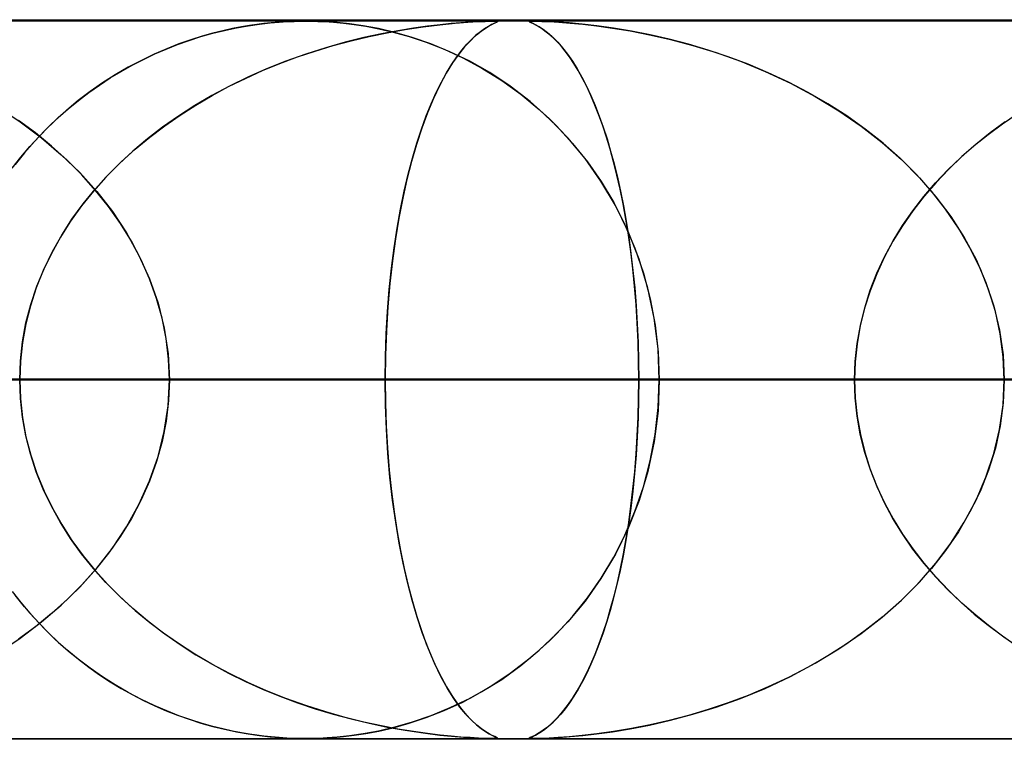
# Model space of a CAD drawing. Header units: millimetres. Extents: x -550 to 550, y -599 to 599.
# Tile 37 of 47: x 156 to 169, y 589 to 599. Entities that reach past the tile are written whole.
import ezdxf

# ---------------------------------------------------------------- set-up
doc = ezdxf.new("R2010")
doc.units = ezdxf.units.MM
doc.layers.add('HIDDEN', color=7, linetype='Continuous')
doc.layers.add('THICK', color=7, linetype='Continuous')

msp = doc.modelspace()

# ---------------------------------------------------------------- linework, layer by layer
at = {"layer": 'HIDDEN'}
for p, q in [((229.578, 598.99), (0, 598.99)), ((451, 598.99), (0, 598.99)), ((229.578, 598.99), (0, 598.99)), ((220.245, 598.98), (0, 598.98)), ((158.581, 598.876), (158.448, 598.846)), ((158.469, 598.851), (158.635, 598.886)), ((158.705, 598.9), (158.581, 598.876)), ((158.635, 598.886), (158.799, 598.916)), ((158.818, 598.919), (158.705, 598.9)), ((158.799, 598.916), (158.957, 598.939)), ((158.921, 598.934), (158.818, 598.919)), ((159.017, 598.946), (158.921, 598.934)), ((158.957, 598.939), (159.102, 598.955)), ((159.12, 598.957), (159.017, 598.946)), ((159.102, 598.955), (159.231, 598.966)), ((159.229, 598.966), (159.12, 598.957)), ((159.336, 598.973), (159.229, 598.966)), ((159.231, 598.966), (159.343, 598.973)), ((159.432, 598.977), (159.336, 598.973)), ((159.343, 598.973), (159.438, 598.977)), ((159.517, 598.979), (159.432, 598.977)), ((159.438, 598.977), (159.521, 598.979)), ((159.599, 598.98), (159.517, 598.979)), ((159.521, 598.979), (159.599, 598.98)), ((159.599, 598.98), (159.68, 598.979)), ((159.687, 598.979), (159.599, 598.98)), ((159.68, 598.979), (159.767, 598.977)), ((159.783, 598.977), (159.687, 598.979)), ((159.767, 598.977), (159.866, 598.973)), ((159.896, 598.971), (159.783, 598.977)), ((159.866, 598.973), (159.985, 598.965)), ((160.037, 598.961), (159.896, 598.971)), ((159.985, 598.965), (160.122, 598.953)), ((160.207, 598.943), (160.037, 598.961)), ((160.122, 598.953), (160.273, 598.934)), ((160.398, 598.915), (160.207, 598.943)), ((160.273, 598.934), (160.436, 598.909)), ((160.609, 598.876), (160.398, 598.915)), ((160.436, 598.909), (160.615, 598.875)), ((160.837, 598.823), (160.609, 598.876)), ((160.615, 598.875), (160.816, 598.828)), ((160.73, 598.819), (160.981, 598.864)), ((161.095, 598.882), (160.881, 598.847)), ((160.981, 598.864), (161.229, 598.901)), ((161.29, 598.909), (161.095, 598.882)), ((161.229, 598.901), (161.465, 598.93)), ((161.466, 598.93), (161.29, 598.909)), ((161.465, 598.93), (161.676, 598.951)), ((161.619, 598.946), (161.466, 598.93)), ((161.755, 598.958), (161.619, 598.946)), ((161.676, 598.951), (161.853, 598.965)), ((161.884, 598.967), (161.755, 598.958)), ((161.853, 598.965), (161.992, 598.973)), ((161.999, 598.973), (161.884, 598.967)), ((161.992, 598.973), (162.093, 598.977)), ((162.093, 598.977), (161.999, 598.973)), ((162.086, 598.875), (162.026, 598.833)), ((162.037, 598.841), (162.096, 598.882)), ((162.138, 598.907), (162.086, 598.875)), ((162.093, 598.977), (162.164, 598.979)), ((162.163, 598.979), (162.093, 598.977)), ((162.096, 598.882), (162.149, 598.914)), ((162.181, 598.931), (162.138, 598.907)), ((162.149, 598.914), (162.194, 598.937)), ((162.213, 598.98), (162.163, 598.979)), ((162.164, 598.979), (162.214, 598.98)), ((162.217, 598.949), (162.181, 598.931)), ((162.194, 598.937), (162.229, 598.954)), ((162.246, 598.979), (162.213, 598.98)), ((162.214, 598.98), (162.216, 598.98)), ((162.216, 598.98), (162.217, 598.98)), ((162.217, 598.98), (162.218, 598.98)), ((162.246, 598.962), (162.217, 598.949)), ((162.218, 598.98), (162.22, 598.98)), ((162.22, 598.98), (162.221, 598.98)), ((162.221, 598.98), (162.222, 598.98)), ((162.227, 598.98), (162.255, 598.979)), ((162.229, 598.954), (162.254, 598.965)), ((162.264, 598.977), (162.246, 598.979)), ((162.263, 598.971), (162.246, 598.962)), ((162.254, 598.965), (162.266, 598.973)), ((162.255, 598.979), (162.266, 598.976)), ((162.266, 598.976), (162.263, 598.971)), ((162.266, 598.973), (162.264, 598.977)), ((162.709, 598.977), (162.706, 598.973)), ((162.706, 598.973), (162.708, 598.977)), ((162.706, 598.973), (162.716, 598.967)), ((162.72, 598.965), (162.706, 598.973)), ((162.708, 598.977), (162.726, 598.979)), ((162.725, 598.979), (162.709, 598.977)), ((162.716, 598.967), (162.735, 598.958)), ((162.749, 598.951), (162.72, 598.965)), ((162.758, 598.98), (162.725, 598.979)), ((162.726, 598.979), (162.758, 598.98)), ((162.735, 598.958), (162.76, 598.946)), ((162.791, 598.93), (162.749, 598.951)), ((162.808, 598.979), (162.758, 598.98)), ((162.758, 598.98), (162.809, 598.979)), ((162.76, 598.946), (162.791, 598.93)), ((162.791, 598.93), (162.829, 598.909)), ((162.843, 598.901), (162.791, 598.93)), ((162.882, 598.977), (162.808, 598.979)), ((162.809, 598.979), (162.883, 598.977)), ((162.829, 598.909), (162.874, 598.882)), ((162.9, 598.864), (162.843, 598.901)), ((162.874, 598.882), (162.924, 598.847)), ((162.982, 598.973), (162.882, 598.977)), ((162.883, 598.977), (162.985, 598.973)), ((162.96, 598.819), (162.9, 598.864)), ((163.108, 598.965), (162.982, 598.973)), ((162.985, 598.973), (163.117, 598.965)), ((163.261, 598.954), (163.108, 598.965)), ((163.117, 598.965), (163.275, 598.953)), ((163.44, 598.937), (163.261, 598.954)), ((163.275, 598.953), (163.451, 598.936)), ((163.646, 598.914), (163.44, 598.937)), ((163.451, 598.936), (163.643, 598.914)), ((163.643, 598.914), (163.861, 598.884)), ((163.876, 598.882), (163.646, 598.914)), ((163.861, 598.884), (164.107, 598.844)), ((164.126, 598.841), (163.876, 598.882)), ((157.979, 598.712), (158.142, 598.764)), ((158.157, 598.769), (158, 598.719)), ((158.142, 598.764), (158.305, 598.811)), ((158.306, 598.811), (158.157, 598.769)), ((158.305, 598.811), (158.469, 598.851)), ((158.448, 598.846), (158.306, 598.811)), ((160.404, 598.75), (160.146, 598.686)), ((160.229, 598.707), (160.48, 598.767)), ((160.65, 598.803), (160.404, 598.75)), ((160.48, 598.767), (160.73, 598.819)), ((160.881, 598.847), (160.65, 598.803)), ((160.816, 598.828), (161.036, 598.767)), ((161.08, 598.753), (160.837, 598.823)), ((161.036, 598.767), (161.272, 598.688)), ((161.337, 598.664), (161.08, 598.753)), ((161.84, 598.659), (161.908, 598.729)), ((161.96, 598.778), (161.887, 598.708)), ((161.908, 598.729), (161.973, 598.79)), ((162.026, 598.833), (161.96, 598.778)), ((161.973, 598.79), (162.037, 598.841)), ((162.924, 598.847), (162.98, 598.803)), ((163.02, 598.767), (162.96, 598.819)), ((162.98, 598.803), (163.039, 598.75)), ((163.082, 598.707), (163.02, 598.767)), ((163.039, 598.75), (163.103, 598.686)), ((164.107, 598.844), (164.377, 598.791)), ((164.385, 598.79), (164.126, 598.841)), ((164.377, 598.791), (164.669, 598.725)), ((164.65, 598.729), (164.385, 598.79)), ((164.921, 598.659), (164.65, 598.729)), ((157.667, 598.595), (157.493, 598.52)), ((157.499, 598.523), (157.658, 598.592)), ((157.658, 598.592), (157.818, 598.655)), ((157.836, 598.662), (157.667, 598.595)), ((157.818, 598.655), (157.979, 598.712)), ((158, 598.719), (157.836, 598.662)), ((159.876, 598.61), (159.599, 598.521)), ((159.731, 598.564), (159.979, 598.64)), ((160.146, 598.686), (159.876, 598.61)), ((159.979, 598.64), (160.229, 598.707)), ((161.272, 598.688), (161.521, 598.59)), ((161.603, 598.554), (161.337, 598.664)), ((161.521, 598.59), (161.781, 598.471)), ((161.808, 598.623), (161.726, 598.52)), ((161.77, 598.577), (161.84, 598.659)), ((161.887, 598.708), (161.808, 598.623)), ((163.144, 598.64), (163.082, 598.707)), ((163.103, 598.686), (163.169, 598.61)), ((163.205, 598.564), (163.144, 598.64)), ((163.169, 598.61), (163.238, 598.521)), ((164.669, 598.725), (164.979, 598.642)), ((165.195, 598.577), (164.921, 598.659)), ((164.979, 598.642), (165.305, 598.542)), ((157.493, 598.52), (157.314, 598.434)), ((157.342, 598.448), (157.499, 598.523)), ((159.24, 598.39), (159.484, 598.481)), ((159.599, 598.521), (159.323, 598.422)), ((159.484, 598.481), (159.731, 598.564)), ((161.878, 598.421), (161.603, 598.554)), ((161.629, 598.38), (161.7, 598.484)), ((161.726, 598.52), (161.641, 598.398)), ((161.7, 598.484), (161.77, 598.577)), ((161.781, 598.471), (162.049, 598.327)), ((163.267, 598.481), (163.205, 598.564)), ((163.238, 598.521), (163.307, 598.422)), ((163.327, 598.39), (163.267, 598.481)), ((165.472, 598.484), (165.195, 598.577)), ((165.305, 598.542), (165.641, 598.422)), ((165.75, 598.38), (165.472, 598.484)), ((157.132, 598.338), (156.951, 598.233)), ((157.032, 598.281), (157.186, 598.368)), ((157.314, 598.434), (157.132, 598.338)), ((157.186, 598.368), (157.342, 598.448)), ((159.055, 598.315), (158.794, 598.199)), ((158.999, 598.291), (159.24, 598.39)), ((159.323, 598.422), (159.055, 598.315)), ((161.641, 598.398), (161.553, 598.254)), ((161.557, 598.262), (161.629, 598.38)), ((162.157, 598.263), (161.878, 598.421)), ((162.049, 598.327), (162.323, 598.156)), ((163.307, 598.422), (163.373, 598.315)), ((163.387, 598.291), (163.327, 598.39)), ((163.373, 598.315), (163.439, 598.199)), ((165.641, 598.422), (165.987, 598.281)), ((166.029, 598.262), (165.75, 598.38)), ((156.731, 598.091), (156.881, 598.189)), ((156.951, 598.233), (156.774, 598.12)), ((156.881, 598.189), (157.032, 598.281)), ((158.527, 598.069), (158.761, 598.184)), ((158.794, 598.199), (158.54, 598.076)), ((158.761, 598.184), (158.999, 598.291)), ((161.553, 598.254), (161.463, 598.088)), ((161.486, 598.132), (161.557, 598.262)), ((162.439, 598.076), (162.157, 598.263)), ((163.447, 598.184), (163.387, 598.291)), ((163.439, 598.199), (163.502, 598.076)), ((163.505, 598.069), (163.447, 598.184)), ((165.987, 598.281), (166.337, 598.117)), ((166.308, 598.132), (166.029, 598.262)), ((156.584, 597.987), (156.731, 598.091)), ((156.774, 598.12), (156.603, 598.001)), ((158.54, 598.076), (158.295, 597.944)), ((158.297, 597.945), (158.527, 598.069)), ((161.463, 598.088), (161.376, 597.903)), ((161.414, 597.988), (161.486, 598.132)), ((162.323, 598.156), (162.591, 597.963)), ((162.717, 597.862), (162.439, 598.076)), ((163.502, 598.076), (163.563, 597.944)), ((163.563, 597.945), (163.505, 598.069)), ((166.584, 597.988), (166.308, 598.132)), ((166.337, 598.117), (166.683, 597.932)), ((156.603, 598.001), (156.437, 597.875)), ((156.44, 597.877), (156.584, 597.987)), ((158.295, 597.944), (158.057, 597.804)), ((158.072, 597.813), (158.297, 597.945)), ((161.344, 597.831), (161.414, 597.988)), ((162.591, 597.963), (162.846, 597.752)), ((163.619, 597.813), (163.563, 597.945)), ((163.563, 597.944), (163.622, 597.804)), ((166.855, 597.831), (166.584, 597.988)), ((166.683, 597.932), (167.011, 597.733)), ((155.314, 597.79), (155.628, 597.581)), ((156.437, 597.875), (156.276, 597.742)), ((156.298, 597.761), (156.44, 597.877)), ((158.057, 597.804), (157.829, 597.657)), ((157.852, 597.673), (158.072, 597.813)), ((161.275, 597.661), (161.344, 597.831)), ((161.376, 597.903), (161.292, 597.704)), ((162.986, 597.622), (162.717, 597.862)), ((163.674, 597.673), (163.619, 597.813)), ((163.622, 597.804), (163.68, 597.657)), ((167.12, 597.661), (166.855, 597.831)), ((156.023, 597.51), (156.159, 597.639)), ((156.276, 597.742), (156.12, 597.604)), ((156.159, 597.639), (156.298, 597.761)), ((157.829, 597.657), (157.609, 597.503)), ((157.638, 597.524), (157.852, 597.673)), ((161.209, 597.477), (161.275, 597.661)), ((161.292, 597.704), (161.213, 597.491)), ((162.846, 597.752), (163.085, 597.524)), ((163.727, 597.524), (163.674, 597.673)), ((163.68, 597.657), (163.734, 597.503)), ((167.011, 597.733), (167.321, 597.519)), ((167.377, 597.477), (167.12, 597.661)), ((169.283, 597.552), (169.487, 597.692)), ((155.84, 597.424), (155.606, 597.596)), ((155.628, 597.581), (155.923, 597.358)), ((155.891, 597.375), (156.023, 597.51)), ((156.12, 597.604), (155.971, 597.458)), ((157.609, 597.503), (157.398, 597.341)), ((157.429, 597.366), (157.638, 597.524)), ((163.241, 597.357), (162.986, 597.622)), ((163.085, 597.524), (163.308, 597.28)), ((163.779, 597.366), (163.727, 597.524)), ((163.734, 597.503), (163.787, 597.341)), ((167.321, 597.519), (167.611, 597.292)), ((169.085, 597.404), (169.283, 597.552)), ((169.324, 597.581), (169.114, 597.426)), ((155.762, 597.234), (155.891, 597.375)), ((155.971, 597.458), (155.827, 597.307)), ((156.065, 597.241), (155.84, 597.424)), ((155.923, 597.358), (156.199, 597.122)), ((157.228, 597.199), (157.429, 597.366)), ((161.213, 597.491), (161.139, 597.265)), ((161.144, 597.281), (161.209, 597.477)), ((163.481, 597.067), (163.241, 597.357)), ((163.829, 597.199), (163.779, 597.366)), ((167.624, 597.281), (167.377, 597.477)), ((168.892, 597.248), (169.085, 597.404)), ((169.114, 597.426), (168.913, 597.265)), ((155.637, 597.086), (155.762, 597.234)), ((155.827, 597.307), (155.689, 597.149)), ((156.28, 597.047), (156.065, 597.241)), ((157.398, 597.341), (157.197, 597.172)), ((161.139, 597.265), (161.07, 597.027)), ((161.083, 597.072), (161.144, 597.281)), ((163.308, 597.28), (163.516, 597.021)), ((163.787, 597.341), (163.837, 597.172)), ((167.611, 597.292), (167.881, 597.053)), ((167.861, 597.072), (167.624, 597.281)), ((168.706, 597.083), (168.892, 597.248)), ((168.913, 597.265), (168.721, 597.097)), ((155.518, 596.933), (155.637, 597.086)), ((155.689, 597.149), (155.558, 596.986)), ((156.199, 597.122), (156.456, 596.873)), ((157.197, 597.172), (157.005, 596.994)), ((157.034, 597.022), (157.228, 597.199)), ((163.878, 597.022), (163.829, 597.199)), ((163.837, 597.172), (163.885, 596.994)), ((168.527, 596.911), (168.706, 597.083)), ((168.721, 597.097), (168.537, 596.921)), ((156.485, 596.842), (156.28, 597.047)), ((157.005, 596.994), (156.821, 596.808)), ((156.848, 596.837), (157.034, 597.022)), ((161.07, 597.027), (161.006, 596.777)), ((161.024, 596.849), (161.083, 597.072)), ((163.702, 596.753), (163.481, 597.067)), ((163.516, 597.021), (163.706, 596.747)), ((163.924, 596.837), (163.878, 597.022)), ((163.885, 596.994), (163.931, 596.808)), ((168.085, 596.849), (167.861, 597.072)), ((167.881, 597.053), (168.13, 596.802)), ((156.456, 596.873), (156.693, 596.609)), ((156.678, 596.626), (156.485, 596.842)), ((156.671, 596.642), (156.848, 596.837)), ((160.969, 596.613), (161.024, 596.849)), ((163.968, 596.642), (163.924, 596.837)), ((168.296, 596.613), (168.085, 596.849)), ((168.355, 596.729), (168.527, 596.911)), ((168.537, 596.921), (168.362, 596.736)), ((156.821, 596.808), (156.647, 596.613)), ((161.006, 596.777), (160.948, 596.515)), ((163.903, 596.414), (163.702, 596.753)), ((163.706, 596.747), (163.88, 596.456)), ((163.931, 596.808), (163.974, 596.613)), ((168.13, 596.802), (168.358, 596.538)), ((168.193, 596.539), (168.355, 596.729)), ((168.362, 596.736), (168.196, 596.544)), ((156.647, 596.613), (156.483, 596.409)), ((156.505, 596.438), (156.671, 596.642)), ((156.858, 596.4), (156.678, 596.626)), ((156.693, 596.609), (156.91, 596.33)), ((160.917, 596.364), (160.969, 596.613)), ((164.01, 596.438), (163.968, 596.642)), ((163.974, 596.613), (164.015, 596.409)), ((168.039, 596.341), (168.193, 596.539)), ((168.196, 596.544), (168.04, 596.343)), ((168.492, 596.364), (168.296, 596.613)), ((168.358, 596.538), (168.567, 596.261)), ((156.483, 596.409), (156.33, 596.197)), ((156.349, 596.225), (156.505, 596.438)), ((157.025, 596.164), (156.858, 596.4)), ((160.948, 596.515), (160.894, 596.239)), ((163.88, 596.456), (164.037, 596.148)), ((164.081, 596.052), (163.903, 596.414)), ((164.049, 596.225), (164.01, 596.438)), ((164.015, 596.409), (164.053, 596.197)), ((156.91, 596.33), (157.107, 596.034)), ((160.87, 596.102), (160.917, 596.364)), ((168.04, 596.343), (167.895, 596.134)), ((167.896, 596.135), (168.039, 596.341)), ((168.672, 596.102), (168.492, 596.364)), ((156.33, 596.197), (156.189, 595.976)), ((156.206, 596.004), (156.349, 596.225)), ((157.176, 595.917), (157.025, 596.164)), ((160.894, 596.239), (160.846, 595.95)), ((164.037, 596.148), (164.176, 595.821)), ((164.084, 596.004), (164.049, 596.225)), ((164.053, 596.197), (164.088, 595.976)), ((167.895, 596.134), (167.762, 595.917)), ((167.765, 595.922), (167.896, 596.135)), ((168.567, 596.261), (168.753, 595.969)), ((156.076, 595.774), (156.206, 596.004)), ((157.107, 596.034), (157.28, 595.722)), ((160.828, 595.828), (160.87, 596.102)), ((164.232, 595.669), (164.081, 596.052)), ((164.117, 595.774), (164.084, 596.004)), ((168.833, 595.828), (168.672, 596.102)), ((156.189, 595.976), (156.062, 595.747)), ((157.311, 595.661), (157.176, 595.917)), ((160.846, 595.95), (160.804, 595.647)), ((164.088, 595.976), (164.12, 595.747)), ((167.762, 595.917), (167.642, 595.693)), ((167.645, 595.701), (167.765, 595.922)), ((168.753, 595.969), (168.917, 595.664)), ((156.062, 595.747), (155.949, 595.511)), ((155.96, 595.536), (156.076, 595.774)), ((157.28, 595.722), (157.427, 595.396)), ((160.791, 595.542), (160.828, 595.828)), ((164.145, 595.536), (164.117, 595.774)), ((164.12, 595.747), (164.148, 595.511)), ((164.176, 595.821), (164.294, 595.476)), ((168.973, 595.542), (168.833, 595.828)), ((157.427, 595.397), (157.311, 595.661)), ((160.804, 595.647), (160.769, 595.331)), ((164.353, 595.266), (164.232, 595.669)), ((167.642, 595.693), (167.536, 595.463)), ((167.539, 595.472), (167.645, 595.701)), ((168.917, 595.664), (169.055, 595.345)), ((155.949, 595.511), (155.851, 595.269)), ((155.86, 595.291), (155.96, 595.536)), ((160.76, 595.245), (160.791, 595.542)), ((164.17, 595.291), (164.145, 595.536)), ((164.148, 595.511), (164.172, 595.269)), ((164.294, 595.476), (164.389, 595.118)), ((167.536, 595.463), (167.444, 595.228)), ((167.447, 595.236), (167.539, 595.472)), ((169.092, 595.245), (168.973, 595.542)), ((157.525, 595.124), (157.427, 595.397)), ((157.427, 595.396), (157.545, 595.058)), ((160.769, 595.331), (160.74, 595.006)), ((169.055, 595.345), (169.165, 595.016)), ((155.851, 595.269), (155.77, 595.021)), ((155.775, 595.039), (155.86, 595.291)), ((160.735, 594.94), (160.76, 595.245)), ((164.191, 595.039), (164.17, 595.291)), ((164.172, 595.269), (164.193, 595.021)), ((164.442, 594.849), (164.353, 595.266)), ((167.444, 595.228), (167.368, 594.987)), ((167.37, 594.994), (167.447, 595.236)), ((169.186, 594.94), (169.092, 595.245)), ((155.709, 594.781), (155.775, 595.039)), ((157.602, 594.846), (157.525, 595.124)), ((157.545, 595.058), (157.632, 594.708)), ((164.208, 594.781), (164.191, 595.039)), ((164.389, 595.118), (164.458, 594.749)), ((155.77, 595.021), (155.706, 594.768)), ((160.717, 594.628), (160.735, 594.94)), ((160.74, 595.006), (160.72, 594.672)), ((164.193, 595.021), (164.208, 594.768)), ((167.368, 594.987), (167.308, 594.742)), ((167.309, 594.748), (167.37, 594.994)), ((169.165, 595.016), (169.245, 594.68)), ((169.254, 594.628), (169.186, 594.94)), ((155.706, 594.768), (155.66, 594.511)), ((155.661, 594.52), (155.709, 594.781)), ((157.657, 594.564), (157.602, 594.846)), ((164.22, 594.52), (164.208, 594.781)), ((164.208, 594.768), (164.22, 594.511)), ((164.496, 594.423), (164.442, 594.849)), ((157.632, 594.708), (157.685, 594.351)), ((160.72, 594.672), (160.707, 594.334)), ((160.707, 594.311), (160.717, 594.628)), ((164.458, 594.749), (164.5, 594.373)), ((167.265, 594.497), (167.309, 594.748)), ((167.308, 594.742), (167.265, 594.493)), ((169.245, 594.68), (169.294, 594.337)), ((169.296, 594.311), (169.254, 594.628)), ((155.66, 594.511), (155.631, 594.251)), ((155.632, 594.256), (155.661, 594.52)), ((157.691, 594.279), (157.657, 594.564)), ((164.227, 594.256), (164.22, 594.52)), ((164.22, 594.511), (164.227, 594.251)), ((167.238, 594.245), (167.265, 594.497)), ((167.265, 594.493), (167.238, 594.242)), ((157.685, 594.351), (157.703, 593.99)), ((164.514, 593.99), (164.496, 594.423)), ((164.5, 594.373), (164.514, 593.99)), ((155.622, 593.99), (155.632, 594.256)), ((155.631, 594.251), (155.622, 593.99)), ((157.703, 593.99), (157.691, 594.279)), ((160.707, 594.334), (160.703, 593.99)), ((160.703, 593.99), (160.707, 594.311)), ((164.229, 593.99), (164.227, 594.256)), ((164.227, 594.251), (164.229, 593.99)), ((167.229, 593.99), (167.238, 594.245)), ((167.238, 594.242), (167.229, 593.99)), ((169.294, 594.337), (169.31, 593.99)), ((169.31, 593.99), (169.296, 594.311)), ((160.703, 593.99), (0, 593.99)), ((0, 593.99), (160.703, 593.99)), ((172.31, 593.99), (0, 593.99)), ((0, 593.99), (167.229, 593.99)), ((0, 593.99), (172.31, 593.99)), ((167.229, 593.99), (0, 593.99)), ((183.918, 593.99), (0, 593.99)), ((0, 593.99), (178.837, 593.99)), ((0, 593.99), (183.918, 593.99)), ((178.837, 593.99), (0, 593.99)), ((195.525, 593.99), (0, 593.99)), ((0, 593.99), (190.444, 593.99)), ((0, 593.99), (195.525, 593.99)), ((190.444, 593.99), (0, 593.99)), ((207.132, 593.99), (0, 593.99)), ((0, 593.99), (202.051, 593.99)), ((0, 593.99), (207.132, 593.99)), ((202.051, 593.99), (0, 593.99)), ((218.739, 593.99), (0, 593.99)), ((0, 593.99), (213.658, 593.99)), ((0, 593.99), (218.739, 593.99)), ((213.658, 593.99), (0, 593.99)), ((164.514, 593.99), (88.048, 593.99)), ((88.048, 593.99), (164.514, 593.99)), ((94.577, 593.99), (177.34, 593.99)), ((177.34, 593.99), (94.577, 593.99)), ((187.323, 593.99), (99.659, 593.99)), ((99.659, 593.99), (187.323, 593.99)), ((106.187, 593.99), (200.148, 593.99)), ((200.148, 593.99), (106.187, 593.99)), ((210.131, 593.99), (111.269, 593.99)), ((111.269, 593.99), (210.131, 593.99)), ((117.797, 593.99), (222.954, 593.99)), ((222.954, 593.99), (117.797, 593.99)), ((232.936, 593.99), (122.878, 593.99)), ((122.878, 593.99), (232.936, 593.99)), ((129.405, 593.99), (245.759, 593.99)), ((245.759, 593.99), (129.405, 593.99)), ((255.741, 593.99), (134.487, 593.99)), ((134.487, 593.99), (255.741, 593.99)), ((141.014, 593.99), (268.563, 593.99)), ((268.563, 593.99), (141.014, 593.99)), ((278.545, 593.99), (146.095, 593.99)), ((146.095, 593.99), (278.545, 593.99)), ((152.622, 593.99), (291.367, 593.99)), ((291.367, 593.99), (152.622, 593.99)), ((155.622, 593.99), (155.632, 593.724)), ((155.631, 593.729), (155.622, 593.99)), ((157.685, 593.629), (157.703, 593.99)), ((157.703, 593.99), (157.691, 593.701)), ((301.349, 593.99), (157.703, 593.99)), ((157.703, 593.99), (301.349, 593.99)), ((157.703, 593.99), (164.229, 593.99)), ((164.229, 593.99), (157.703, 593.99)), ((160.707, 593.643), (160.703, 593.99)), ((160.703, 593.99), (160.707, 593.669)), ((167.229, 593.99), (160.703, 593.99)), ((160.703, 593.99), (167.229, 593.99)), ((164.227, 593.729), (164.229, 593.99)), ((164.229, 593.99), (164.227, 593.724)), ((164.229, 593.99), (314.17, 593.99)), ((314.17, 593.99), (164.229, 593.99)), ((164.514, 593.99), (164.496, 593.557)), ((164.5, 593.607), (164.514, 593.99)), ((177.34, 593.99), (164.514, 593.99)), ((164.514, 593.99), (177.34, 593.99)), ((167.229, 593.99), (167.238, 593.735)), ((167.238, 593.738), (167.229, 593.99)), ((169.294, 593.643), (169.31, 593.99)), ((169.31, 593.99), (169.296, 593.669)), ((155.66, 593.469), (155.631, 593.729)), ((155.632, 593.724), (155.661, 593.46)), ((157.691, 593.701), (157.657, 593.416)), ((160.707, 593.669), (160.717, 593.352)), ((164.22, 593.469), (164.227, 593.729)), ((164.227, 593.724), (164.22, 593.46)), ((167.265, 593.487), (167.238, 593.738)), ((167.238, 593.735), (167.265, 593.482)), ((169.296, 593.669), (169.254, 593.352)), ((157.632, 593.272), (157.685, 593.629)), ((160.72, 593.3), (160.707, 593.643)), ((164.496, 593.557), (164.442, 593.131)), ((164.458, 593.231), (164.5, 593.607)), ((169.245, 593.3), (169.294, 593.643)), ((155.706, 593.212), (155.66, 593.469)), ((155.661, 593.46), (155.709, 593.199)), ((157.657, 593.416), (157.602, 593.133)), ((164.208, 593.212), (164.22, 593.469)), ((164.22, 593.46), (164.208, 593.199)), ((167.308, 593.238), (167.265, 593.487)), ((167.265, 593.482), (167.309, 593.232)), ((157.545, 592.922), (157.632, 593.272)), ((160.717, 593.352), (160.735, 593.04)), ((160.741, 592.964), (160.72, 593.3)), ((169.165, 592.964), (169.245, 593.3)), ((169.254, 593.352), (169.186, 593.04)), ((155.77, 592.959), (155.706, 593.212)), ((155.709, 593.199), (155.775, 592.941)), ((157.602, 593.133), (157.525, 592.856)), ((164.208, 593.199), (164.191, 592.941)), ((164.193, 592.959), (164.208, 593.212)), ((164.442, 593.131), (164.353, 592.714)), ((164.389, 592.862), (164.458, 593.231)), ((167.368, 592.993), (167.308, 593.238)), ((167.309, 593.232), (167.37, 592.986)), ((160.735, 593.04), (160.76, 592.735)), ((167.444, 592.752), (167.368, 592.993)), ((167.37, 592.986), (167.447, 592.744)), ((169.186, 593.04), (169.092, 592.735)), ((155.851, 592.711), (155.77, 592.959)), ((155.775, 592.941), (155.86, 592.689)), ((157.427, 592.584), (157.545, 592.922)), ((157.525, 592.856), (157.427, 592.583)), ((160.77, 592.635), (160.741, 592.964)), ((164.191, 592.941), (164.17, 592.689)), ((164.172, 592.711), (164.193, 592.959)), ((164.294, 592.504), (164.389, 592.862)), ((169.055, 592.635), (169.165, 592.964)), ((155.949, 592.469), (155.851, 592.711)), ((160.76, 592.735), (160.791, 592.438)), ((164.148, 592.469), (164.172, 592.711)), ((164.353, 592.714), (164.232, 592.312)), ((167.536, 592.517), (167.444, 592.752)), ((167.447, 592.744), (167.539, 592.508)), ((169.092, 592.735), (168.973, 592.438)), ((155.86, 592.689), (155.96, 592.443)), ((157.28, 592.258), (157.427, 592.584)), ((157.427, 592.583), (157.311, 592.319)), ((160.806, 592.316), (160.77, 592.635)), ((164.17, 592.689), (164.145, 592.443)), ((168.917, 592.316), (169.055, 592.635)), ((156.062, 592.233), (155.949, 592.469)), ((155.96, 592.443), (156.076, 592.206)), ((160.791, 592.438), (160.828, 592.152)), ((164.145, 592.443), (164.117, 592.206)), ((164.12, 592.233), (164.148, 592.469)), ((164.176, 592.159), (164.294, 592.504)), ((167.642, 592.287), (167.536, 592.517)), ((167.539, 592.508), (167.645, 592.279)), ((168.973, 592.438), (168.833, 592.152)), ((157.311, 592.319), (157.176, 592.063)), ((160.849, 592.011), (160.806, 592.316)), ((164.232, 592.312), (164.081, 591.928)), ((168.753, 592.011), (168.917, 592.316)), ((156.189, 592.004), (156.062, 592.233)), ((156.076, 592.206), (156.206, 591.976)), ((157.107, 591.946), (157.28, 592.258)), ((164.037, 591.832), (164.176, 592.159)), ((164.117, 592.206), (164.084, 591.976)), ((164.088, 592.004), (164.12, 592.233)), ((167.762, 592.063), (167.642, 592.287)), ((167.645, 592.279), (167.765, 592.058)), ((157.176, 592.063), (157.025, 591.816)), ((160.828, 592.152), (160.87, 591.878)), ((167.895, 591.846), (167.762, 592.063)), ((167.765, 592.058), (167.896, 591.845)), ((168.833, 592.152), (168.672, 591.878)), ((156.33, 591.783), (156.189, 592.004)), ((156.206, 591.976), (156.349, 591.755)), ((156.91, 591.65), (157.107, 591.946)), ((160.898, 591.719), (160.849, 592.011)), ((164.081, 591.928), (163.903, 591.566)), ((164.084, 591.976), (164.049, 591.755)), ((164.053, 591.783), (164.088, 592.004)), ((168.567, 591.719), (168.753, 592.011)), ((156.483, 591.57), (156.33, 591.783)), ((156.349, 591.755), (156.505, 591.542)), ((157.025, 591.816), (156.858, 591.58)), ((160.87, 591.878), (160.917, 591.616)), ((163.88, 591.523), (164.037, 591.832)), ((164.049, 591.755), (164.01, 591.542)), ((164.015, 591.57), (164.053, 591.783)), ((168.04, 591.637), (167.895, 591.846)), ((167.896, 591.845), (168.039, 591.639)), ((168.672, 591.878), (168.492, 591.616)), ((156.693, 591.371), (156.91, 591.65)), ((160.952, 591.442), (160.898, 591.719)), ((160.917, 591.616), (160.969, 591.367)), ((168.039, 591.639), (168.193, 591.441)), ((168.196, 591.436), (168.04, 591.637)), ((168.492, 591.616), (168.296, 591.367)), ((168.358, 591.442), (168.567, 591.719)), ((156.647, 591.367), (156.483, 591.57)), ((156.505, 591.542), (156.671, 591.338)), ((156.858, 591.58), (156.678, 591.354)), ((163.903, 591.566), (163.702, 591.227)), ((163.706, 591.233), (163.88, 591.523)), ((164.01, 591.542), (163.968, 591.338)), ((163.974, 591.367), (164.015, 591.57)), ((156.456, 591.107), (156.693, 591.371)), ((156.678, 591.354), (156.485, 591.138)), ((156.821, 591.172), (156.647, 591.367)), ((156.671, 591.338), (156.848, 591.143)), ((161.012, 591.178), (160.952, 591.442)), ((160.969, 591.367), (161.024, 591.131)), ((163.968, 591.338), (163.924, 591.143)), ((163.931, 591.172), (163.974, 591.367)), ((168.296, 591.367), (168.085, 591.131)), ((168.13, 591.178), (168.358, 591.442)), ((168.193, 591.441), (168.355, 591.251)), ((168.362, 591.244), (168.196, 591.436)), ((163.702, 591.227), (163.481, 590.913)), ((163.516, 590.959), (163.706, 591.233)), ((168.355, 591.251), (168.527, 591.069)), ((168.537, 591.059), (168.362, 591.244)), ((156.199, 590.858), (156.456, 591.107)), ((156.485, 591.138), (156.28, 590.933)), ((157.005, 590.986), (156.821, 591.172)), ((156.848, 591.143), (157.034, 590.958)), ((161.077, 590.927), (161.012, 591.178)), ((161.024, 591.131), (161.083, 590.908)), ((163.924, 591.143), (163.878, 590.958)), ((163.885, 590.986), (163.931, 591.172)), ((168.085, 591.131), (167.861, 590.908)), ((167.881, 590.927), (168.13, 591.178)), ((168.527, 591.069), (168.706, 590.897)), ((155.517, 591.047), (155.637, 590.894)), ((155.689, 590.831), (155.558, 590.994)), ((156.28, 590.933), (156.065, 590.739)), ((157.197, 590.808), (157.005, 590.986)), ((157.034, 590.958), (157.228, 590.781)), ((161.148, 590.688), (161.077, 590.927)), ((163.308, 590.7), (163.516, 590.959)), ((163.878, 590.958), (163.829, 590.781)), ((163.837, 590.808), (163.885, 590.986)), ((167.611, 590.688), (167.881, 590.927)), ((168.721, 590.883), (168.537, 591.059)), ((155.637, 590.894), (155.762, 590.746)), ((155.827, 590.673), (155.689, 590.831)), ((155.923, 590.622), (156.199, 590.858)), ((157.398, 590.639), (157.197, 590.808)), ((161.083, 590.908), (161.144, 590.699)), ((163.481, 590.913), (163.241, 590.623)), ((163.787, 590.639), (163.837, 590.808)), ((167.861, 590.908), (167.624, 590.699)), ((168.706, 590.897), (168.892, 590.732)), ((168.913, 590.715), (168.721, 590.883)), ((155.762, 590.746), (155.891, 590.605)), ((155.971, 590.522), (155.827, 590.673)), ((156.065, 590.739), (155.84, 590.556)), ((157.228, 590.781), (157.429, 590.614)), ((161.144, 590.699), (161.209, 590.503)), ((161.223, 590.461), (161.148, 590.688)), ((163.085, 590.456), (163.308, 590.7)), ((163.829, 590.781), (163.779, 590.614)), ((167.321, 590.461), (167.611, 590.688)), ((167.624, 590.699), (167.377, 590.503)), ((168.892, 590.732), (169.085, 590.576)), ((169.114, 590.554), (168.913, 590.715)), ((155.84, 590.556), (155.606, 590.384)), ((155.628, 590.399), (155.923, 590.622)), ((155.891, 590.605), (156.023, 590.47)), ((156.12, 590.376), (155.971, 590.522)), ((157.609, 590.477), (157.398, 590.639)), ((157.429, 590.614), (157.638, 590.456)), ((163.241, 590.623), (162.986, 590.358)), ((163.779, 590.614), (163.727, 590.456)), ((163.734, 590.477), (163.787, 590.639)), ((169.085, 590.576), (169.283, 590.428)), ((169.324, 590.399), (169.114, 590.554)), ((155.314, 590.19), (155.628, 590.399)), ((156.023, 590.47), (156.159, 590.341)), ((156.276, 590.237), (156.12, 590.376)), ((157.829, 590.323), (157.609, 590.477)), ((157.638, 590.456), (157.852, 590.307)), ((161.209, 590.503), (161.275, 590.319)), ((161.304, 590.247), (161.223, 590.461)), ((162.846, 590.228), (163.085, 590.456)), ((163.727, 590.456), (163.674, 590.307)), ((163.68, 590.323), (163.734, 590.477)), ((167.011, 590.247), (167.321, 590.461)), ((167.377, 590.503), (167.12, 590.319)), ((169.283, 590.428), (169.487, 590.288)), ((156.159, 590.341), (156.298, 590.219)), ((158.057, 590.176), (157.829, 590.323)), ((157.852, 590.307), (158.072, 590.167)), ((161.275, 590.319), (161.344, 590.149)), ((161.389, 590.048), (161.304, 590.247)), ((162.986, 590.358), (162.717, 590.118)), ((163.674, 590.307), (163.619, 590.167)), ((163.622, 590.176), (163.68, 590.323)), ((166.683, 590.048), (167.011, 590.247)), ((167.12, 590.319), (166.855, 590.149)), ((156.437, 590.105), (156.276, 590.237)), ((156.298, 590.219), (156.44, 590.103)), ((156.603, 589.979), (156.437, 590.105)), ((156.44, 590.103), (156.584, 589.993)), ((158.295, 590.036), (158.057, 590.176)), ((158.072, 590.167), (158.297, 590.035)), ((161.344, 590.149), (161.414, 589.992)), ((162.717, 590.118), (162.439, 589.904)), ((162.591, 590.017), (162.846, 590.228)), ((163.563, 590.036), (163.622, 590.176)), ((163.619, 590.167), (163.563, 590.035)), ((166.855, 590.149), (166.584, 589.992)), ((156.584, 589.993), (156.731, 589.889)), ((156.774, 589.86), (156.603, 589.979)), ((158.54, 589.904), (158.295, 590.036)), ((158.297, 590.035), (158.527, 589.911)), ((161.478, 589.863), (161.389, 590.048)), ((161.414, 589.992), (161.486, 589.848)), ((162.323, 589.824), (162.591, 590.017)), ((163.502, 589.904), (163.563, 590.036)), ((163.563, 590.035), (163.505, 589.911)), ((166.584, 589.992), (166.308, 589.848)), ((166.337, 589.863), (166.683, 590.048)), ((156.731, 589.889), (156.881, 589.791)), ((156.951, 589.747), (156.774, 589.86)), ((158.527, 589.911), (158.761, 589.796)), ((158.794, 589.781), (158.54, 589.904)), ((161.568, 589.699), (161.478, 589.863)), ((161.486, 589.848), (161.557, 589.718)), ((162.439, 589.904), (162.157, 589.717)), ((163.439, 589.781), (163.502, 589.904)), ((163.505, 589.911), (163.447, 589.796)), ((165.987, 589.699), (166.337, 589.863)), ((166.308, 589.848), (166.029, 589.718)), ((156.881, 589.791), (157.032, 589.699)), ((157.132, 589.642), (156.951, 589.747)), ((157.032, 589.699), (157.186, 589.612)), ((158.761, 589.796), (158.999, 589.689)), ((159.055, 589.665), (158.794, 589.781)), ((161.557, 589.718), (161.629, 589.6)), ((161.657, 589.558), (161.568, 589.699)), ((162.157, 589.717), (161.878, 589.559)), ((162.049, 589.653), (162.323, 589.824)), ((163.373, 589.665), (163.439, 589.781)), ((163.447, 589.796), (163.387, 589.689)), ((165.641, 589.558), (165.987, 589.699)), ((166.029, 589.718), (165.75, 589.6)), ((157.314, 589.546), (157.132, 589.642)), ((157.186, 589.612), (157.341, 589.532)), ((158.999, 589.689), (159.24, 589.59)), ((159.323, 589.558), (159.055, 589.665)), ((159.24, 589.59), (159.484, 589.499)), ((159.599, 589.459), (159.323, 589.558)), ((161.878, 589.559), (161.603, 589.426)), ((161.629, 589.6), (161.7, 589.496)), ((161.743, 589.438), (161.657, 589.558)), ((161.781, 589.509), (162.049, 589.653)), ((163.238, 589.459), (163.307, 589.558)), ((163.327, 589.59), (163.267, 589.499)), ((163.307, 589.558), (163.373, 589.665)), ((163.387, 589.689), (163.327, 589.59)), ((165.305, 589.438), (165.641, 589.558)), ((165.75, 589.6), (165.472, 589.496)), ((157.493, 589.46), (157.314, 589.546)), ((157.341, 589.532), (157.499, 589.457)), ((157.667, 589.385), (157.493, 589.46)), ((157.499, 589.457), (157.658, 589.388)), ((159.484, 589.499), (159.731, 589.416)), ((159.876, 589.37), (159.599, 589.459)), ((161.603, 589.426), (161.337, 589.316)), ((161.521, 589.389), (161.781, 589.509)), ((161.7, 589.496), (161.77, 589.403)), ((161.825, 589.338), (161.743, 589.438)), ((163.169, 589.37), (163.238, 589.459)), ((163.267, 589.499), (163.205, 589.416)), ((164.979, 589.338), (165.305, 589.438)), ((165.472, 589.496), (165.195, 589.403)), ((157.658, 589.388), (157.818, 589.325)), ((157.836, 589.318), (157.667, 589.385)), ((157.818, 589.325), (157.979, 589.268)), ((158, 589.261), (157.836, 589.318)), ((159.731, 589.416), (159.979, 589.34)), ((160.146, 589.294), (159.876, 589.37)), ((159.979, 589.34), (160.229, 589.273)), ((160.404, 589.23), (160.146, 589.294)), ((161.036, 589.213), (161.272, 589.292)), ((161.337, 589.316), (161.08, 589.227)), ((161.272, 589.292), (161.521, 589.389)), ((161.77, 589.403), (161.84, 589.321)), ((161.903, 589.255), (161.825, 589.338)), ((161.84, 589.321), (161.908, 589.251)), ((163.039, 589.23), (163.103, 589.294)), ((163.144, 589.34), (163.082, 589.273)), ((163.103, 589.294), (163.169, 589.37)), ((163.205, 589.416), (163.144, 589.34)), ((164.921, 589.321), (164.65, 589.251)), ((164.669, 589.255), (164.979, 589.338)), ((165.195, 589.403), (164.921, 589.321)), ((157.979, 589.268), (158.142, 589.216)), ((158.157, 589.211), (158, 589.261)), ((158.142, 589.216), (158.305, 589.169)), ((158.306, 589.169), (158.157, 589.211)), ((158.305, 589.169), (158.469, 589.129)), ((158.448, 589.134), (158.306, 589.169)), ((160.229, 589.273), (160.48, 589.213)), ((160.65, 589.177), (160.404, 589.23)), ((160.48, 589.213), (160.73, 589.161)), ((160.837, 589.157), (160.609, 589.104)), ((160.615, 589.105), (160.816, 589.152)), ((160.881, 589.133), (160.65, 589.177)), ((160.73, 589.161), (160.981, 589.116)), ((160.816, 589.152), (161.036, 589.213)), ((161.08, 589.227), (160.837, 589.157)), ((161.975, 589.189), (161.903, 589.255)), ((161.908, 589.251), (161.973, 589.19)), ((161.973, 589.19), (162.037, 589.139)), ((162.041, 589.136), (161.975, 589.189)), ((162.96, 589.161), (162.9, 589.116)), ((162.924, 589.133), (162.98, 589.177)), ((163.02, 589.213), (162.96, 589.161)), ((162.98, 589.177), (163.039, 589.23)), ((163.082, 589.273), (163.02, 589.213)), ((164.107, 589.136), (164.377, 589.189)), ((164.385, 589.19), (164.126, 589.139)), ((164.377, 589.189), (164.669, 589.255)), ((164.65, 589.251), (164.385, 589.19)), ((158.581, 589.104), (158.448, 589.134)), ((158.469, 589.129), (158.634, 589.094)), ((158.705, 589.08), (158.581, 589.104)), ((158.634, 589.094), (158.799, 589.064)), ((158.818, 589.061), (158.705, 589.08)), ((158.799, 589.064), (158.957, 589.041)), ((158.921, 589.046), (158.818, 589.061)), ((159.017, 589.034), (158.921, 589.046)), ((158.957, 589.041), (159.102, 589.025)), ((159.12, 589.023), (159.017, 589.034)), ((159.102, 589.025), (159.231, 589.014)), ((159.229, 589.014), (159.12, 589.023)), ((159.336, 589.007), (159.229, 589.014)), ((159.231, 589.014), (159.343, 589.007)), ((159.432, 589.003), (159.336, 589.007)), ((159.343, 589.007), (159.438, 589.003)), ((159.767, 589.003), (159.866, 589.007)), ((159.896, 589.009), (159.783, 589.003)), ((159.866, 589.007), (159.985, 589.015)), ((160.037, 589.019), (159.896, 589.009)), ((159.985, 589.015), (160.122, 589.027)), ((160.207, 589.037), (160.037, 589.019)), ((160.122, 589.027), (160.272, 589.046)), ((160.398, 589.065), (160.207, 589.037)), ((160.272, 589.046), (160.436, 589.071)), ((160.609, 589.104), (160.398, 589.065)), ((160.436, 589.071), (160.615, 589.105)), ((161.095, 589.098), (160.881, 589.133)), ((160.981, 589.116), (161.229, 589.079)), ((161.29, 589.071), (161.095, 589.098)), ((161.229, 589.079), (161.465, 589.05)), ((161.466, 589.05), (161.29, 589.071)), ((161.465, 589.05), (161.676, 589.029)), ((161.619, 589.034), (161.466, 589.05)), ((161.755, 589.022), (161.619, 589.034)), ((161.676, 589.029), (161.853, 589.015)), ((161.884, 589.013), (161.755, 589.022)), ((161.853, 589.015), (161.992, 589.007)), ((161.999, 589.007), (161.884, 589.013)), ((161.992, 589.007), (162.093, 589.003)), ((162.093, 589.003), (161.999, 589.007)), ((162.037, 589.139), (162.096, 589.098)), ((162.1, 589.096), (162.041, 589.136)), ((162.096, 589.098), (162.149, 589.066)), ((162.15, 589.066), (162.1, 589.096)), ((162.149, 589.066), (162.194, 589.043)), ((162.192, 589.044), (162.15, 589.066)), ((162.226, 589.027), (162.192, 589.044)), ((162.194, 589.043), (162.229, 589.026)), ((162.252, 589.015), (162.226, 589.027)), ((162.229, 589.026), (162.254, 589.015)), ((162.265, 589.008), (162.252, 589.015)), ((162.254, 589.015), (162.266, 589.007)), ((162.264, 589.003), (162.265, 589.008)), ((162.266, 589.007), (162.264, 589.003)), ((162.72, 589.015), (162.706, 589.007)), ((162.706, 589.007), (162.716, 589.013)), ((162.709, 589.003), (162.706, 589.007)), ((162.706, 589.007), (162.708, 589.003)), ((162.716, 589.013), (162.735, 589.022)), ((162.749, 589.029), (162.72, 589.015)), ((162.735, 589.022), (162.76, 589.034)), ((162.791, 589.05), (162.749, 589.029)), ((162.76, 589.034), (162.791, 589.05)), ((162.843, 589.079), (162.791, 589.05)), ((162.791, 589.05), (162.829, 589.071)), ((162.829, 589.071), (162.874, 589.098)), ((162.9, 589.116), (162.843, 589.079)), ((162.874, 589.098), (162.924, 589.133)), ((162.982, 589.007), (162.882, 589.003)), ((162.883, 589.003), (162.985, 589.008)), ((163.108, 589.015), (162.982, 589.007)), ((162.985, 589.008), (163.117, 589.015)), ((163.261, 589.026), (163.108, 589.015)), ((163.117, 589.015), (163.275, 589.027)), ((163.44, 589.043), (163.261, 589.026)), ((163.275, 589.027), (163.451, 589.044)), ((163.646, 589.066), (163.44, 589.043)), ((163.451, 589.044), (163.643, 589.066)), ((163.643, 589.066), (163.861, 589.096)), ((163.876, 589.098), (163.646, 589.066)), ((163.861, 589.096), (164.107, 589.136)), ((164.126, 589.139), (163.876, 589.098)), ((0, 589), (220.245, 589)), ((229.578, 588.99), (0, 588.99)), ((451, 588.99), (0, 588.99)), ((229.578, 588.99), (0, 588.99)), ((81.515, 589), (159.6, 589)), ((93.121, 589), (182.4, 589)), ((104.727, 589), (205.2, 589)), ((116.333, 589), (228, 589)), ((127.939, 589), (250.8, 589)), ((139.546, 589), (273.6, 589)), ((151.152, 589), (296.4, 589)), ((159.517, 589.001), (159.432, 589.003)), ((159.438, 589.003), (159.521, 589)), ((159.599, 589), (159.517, 589.001)), ((159.521, 589), (159.599, 589)), ((159.599, 589), (159.68, 589.001)), ((159.687, 589.001), (159.599, 589)), ((159.68, 589.001), (159.767, 589.003)), ((159.783, 589.003), (159.687, 589.001)), ((162.093, 589.003), (162.164, 589.001)), ((162.163, 589.001), (162.093, 589.003)), ((162.213, 589), (162.163, 589.001)), ((162.164, 589.001), (162.214, 589)), ((162.246, 589.001), (162.213, 589)), ((162.214, 589), (162.247, 589.001)), ((162.264, 589.003), (162.246, 589.001)), ((162.247, 589.001), (162.264, 589.003)), ((162.708, 589.003), (162.726, 589.001)), ((162.725, 589.001), (162.709, 589.003)), ((162.758, 589), (162.725, 589.001)), ((162.726, 589.001), (162.758, 589)), ((162.808, 589.001), (162.758, 589)), ((162.758, 589), (162.809, 589.001)), ((162.758, 589), (319.2, 589)), ((162.882, 589.003), (162.808, 589.001)), ((162.809, 589.001), (162.883, 589.003))]:
    msp.add_line(p, q, dxfattribs=at)
at = {"layer": 'THICK'}
for p, q in [((0, 599), (506, 599)), ((506, 594), (0, 594))]:
    msp.add_line(p, q, dxfattribs=at)

doc.saveas('drawing.dxf')
